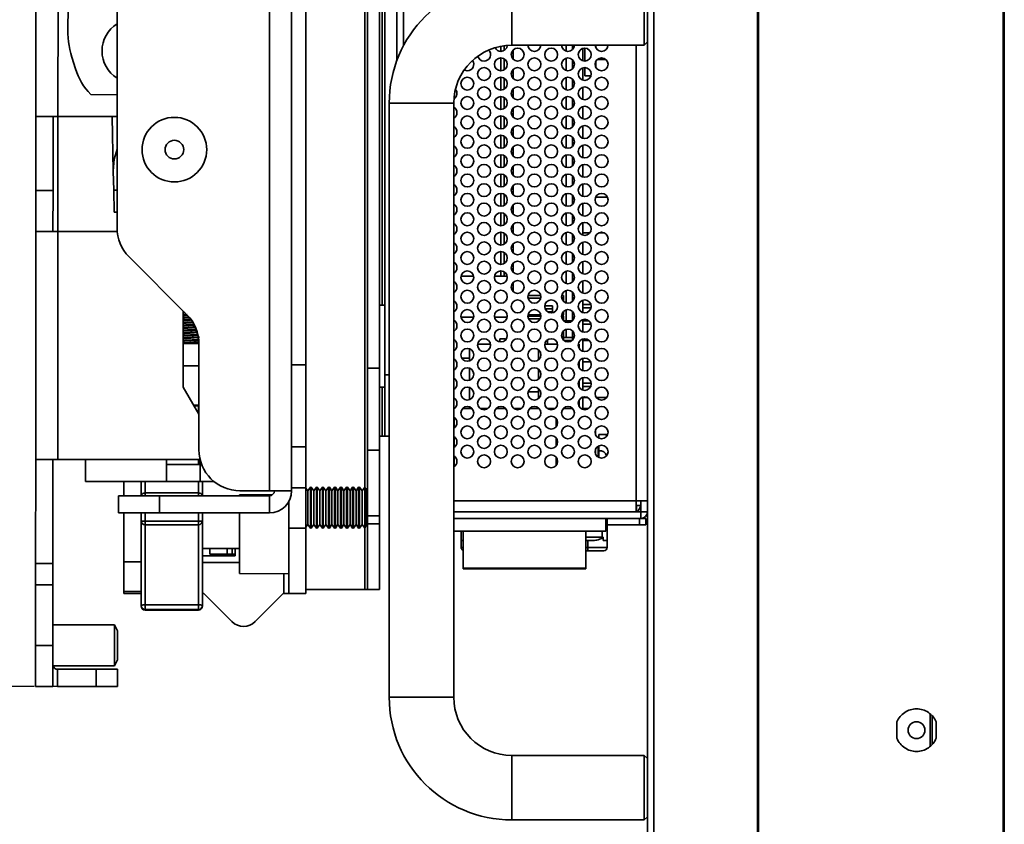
# Model space of a CAD drawing. Header units: millimetres. Extents: x 2 to 1120, y -2 to 861.
# Tile 104 of 226: x 686 to 737, y 258 to 299. Entities that reach past the tile are written whole.
import ezdxf

# ---------------------------------------------------------------- set-up
doc = ezdxf.new("R2010")
doc.units = ezdxf.units.MM
doc.header["$PDSIZE"] = -1
doc.styles.add('SLDTEXTSTYLE0', font='meiryo.ttc', dxfattribs={"width": 0.605})
doc.dimstyles.new('SLDDIMSTYLE1', dxfattribs={"dimtxt": 5.650301, "dimasz": 4.572, "dimexe": 0, "dimexo": 0.0625, "dimgap": 1.412575, "dimtad": 0, "dimtih": 1, "dimtoh": 1, "dimdec": 1, "dimlfac": 3, "dimrnd": 1e-09, "dimzin": 12, "dimdsep": 46, "dimtxsty": 'SLDTEXTSTYLE0', "dimsah": 1, "dimcen": 0.09, "dimadec": 0, "dimazin": 3, "dimtfac": 1, "dimtofl": 0, "dimtmove": 0, "dimatfit": 3, "dimfxl": 1, "dimfrac": 2, "dimtolj": 1, "dimtzin": 12, "dimarcsym": 0})

# ---------------------------------------------------------------- blocks, each defined once
blk = doc.blocks.new('*D38')
at = {"color": 0, "linetype": 'Continuous', "lineweight": -2}
for p, q in [((686.618, 438.555), (667.028, 438.555)), ((667.028, 433.983), (667.028, 361.684)), ((667.028, 269.56), (667.028, 341.859)), ((686.503, 264.988), (667.028, 264.988))]:
    blk.add_line(p, q, dxfattribs=at)
at = {"color": 0}
for points in [[(667.79, 433.983), (666.266, 433.983), (667.028, 438.555)], [(666.266, 269.56), (667.79, 269.56), (667.028, 264.988)]]:
    blk.add_solid(points, dxfattribs=at)
at = {"layer": 'Defpoints', "color": 0}
for p in [(686.68, 438.555), (667.028, 264.988), (686.565, 264.988)]:
    blk.add_point(p, dxfattribs=at)
at = {"color": 0, "lineweight": 18, "insert": (667.028, 360.271), "char_height": 5.6503, "attachment_point": 2, "style": 'SLDTEXTSTYLE0'}
blk.add_mtext('\\A1;520.7\\P(20.50)', dxfattribs=at)

msp = doc.modelspace()

# ---------------------------------------------------------------- linework, layer by layer
at = {"color": 7, "linetype": 'Continuous', "lineweight": 35}
for p, q in [((736.5463, 236.878), (736.5463, 463.8514)), ((736.5963, 463.8514), (736.5963, 236.878)), ((718.163, 463.3614), (718.163, 237.388)), ((718.4963, 237.6237), (718.4963, 463.1257)), ((736.5297, 241.8814), (736.5297, 458.848)), ((723.8497, 243.455), (723.8497, 457.2949)), ((723.8963, 243.455), (723.8963, 457.2949)), ((703.7017, 407.216), (703.7017, 281.4186)), ((704.3341, 407.131), (704.3341, 281.4186)), ((704.5972, 407.0004), (704.5972, 281.0798)), ((705.2297, 297.3098), (705.2297, 403.4396)), ((690.773, 288.6665), (690.773, 383.6524)), ((686.6327, 366.9034), (686.5847, 294.4096)), ((687.7244, 294.4088), (687.7723, 366.8835)), ((698.647, 343.5004), (698.647, 275.0897)), ((699.7866, 343.5004), (699.7866, 275.0897)), ((700.5267, 310.8546), (700.5267, 281.5879)), ((688.4621, 307.3508), (688.2306, 299.0874)), ((711.163, 298.0947), (711.163, 301.428)), ((717.9963, 301.428), (717.9963, 298.0947)), ((710.7592, 298.0674), (710.7592, 297.8162)), ((711.163, 298.0947), (717.9963, 298.0947)), ((713.963, 297.7891), (713.963, 298.0947)), ((714.2963, 298.0947), (714.2963, 297.869)), ((715.4963, 297.9618), (715.4963, 298.0947)), ((717.9963, 298.0947), (718.163, 298.2614)), ((688.6282, 296.873), (688.4465, 297.4732)), ((711.2297, 297.369), (711.2297, 297.8451)), ((714.8297, 297.2891), (714.8297, 297.9251)), ((714.9297, 297.2737), (714.9297, 297.9404)), ((710.7592, 297.3979), (710.7592, 296.8162)), ((713.963, 296.7891), (713.963, 297.4251)), ((714.2963, 297.3451), (714.2963, 296.869)), ((715.4963, 296.9618), (715.4963, 297.2524)), ((715.5751, 297.3564), (716.0176, 297.3564)), ((711.2297, 296.369), (711.2297, 296.8451)), ((714.8297, 296.2891), (714.8297, 296.9251)), ((714.9297, 296.5114), (714.9297, 296.9404)), ((714.9297, 296.5114), (715.249, 296.5114)), ((710.7592, 296.3979), (710.7592, 295.8162)), ((713.963, 295.7891), (713.963, 296.4251)), ((714.2963, 296.3451), (714.2963, 295.869)), ((689.4179, 295.5519), (690.773, 295.5245)), ((711.2297, 295.369), (711.2297, 295.8451)), ((714.8297, 295.2891), (714.8297, 295.9251)), ((704.8297, 295.0947), (704.8297, 264.428)), ((704.8297, 295.0947), (708.163, 295.0947)), ((708.163, 264.428), (708.163, 295.0947)), ((710.7592, 295.3979), (710.7592, 294.8162)), ((713.963, 294.7891), (713.963, 295.4251)), ((714.2963, 295.3451), (714.2963, 294.869)), ((714.8297, 294.2891), (714.8297, 294.9251)), ((711.2297, 294.369), (711.2297, 294.8451)), ((713.963, 293.7891), (713.963, 294.4251)), ((686.5822, 290.5996), (686.5847, 294.4096)), ((686.5847, 294.4096), (687.7244, 294.4088)), ((687.4704, 294.409), (687.4678, 290.599)), ((690.773, 294.4068), (687.7244, 294.4088)), ((690.5278, 294.407), (690.5824, 291.5809)), ((710.7592, 294.3979), (710.7592, 293.8162)), ((714.2963, 294.3451), (714.2963, 293.869)), ((714.8297, 293.2891), (714.8297, 293.9251)), ((711.2297, 293.369), (711.2297, 293.8451)), ((713.963, 292.7891), (713.963, 293.4251)), ((710.7592, 293.3979), (710.7592, 292.8162)), ((714.2963, 293.3451), (714.2963, 292.869)), ((714.8297, 292.2891), (714.8297, 292.9251)), ((710.7592, 292.3979), (710.7592, 291.8162)), ((711.2297, 292.369), (711.2297, 292.8451)), ((713.963, 291.7891), (713.963, 292.4251)), ((714.2963, 292.3451), (714.2963, 291.869)), ((714.8297, 291.2891), (714.8297, 291.9251)), ((690.5824, 291.5809), (690.6013, 290.6041)), ((710.7592, 291.3979), (710.7592, 290.8162)), ((711.2297, 291.369), (711.2297, 291.8451)), ((713.963, 290.7891), (713.963, 291.4251)), ((714.2963, 291.3451), (714.2963, 290.869)), ((714.8297, 290.2891), (714.8297, 290.9251)), ((686.5822, 290.5996), (686.5808, 288.4829)), ((687.4678, 290.599), (686.5822, 290.5996)), ((687.4664, 288.4823), (687.4678, 290.599)), ((690.6233, 289.4647), (690.6013, 290.6041)), ((710.7592, 290.3979), (710.7592, 289.8162)), ((711.2297, 290.369), (711.2297, 290.8451)), ((713.963, 289.7891), (713.963, 290.4251)), ((711.2297, 289.369), (711.2297, 289.8451)), ((714.2963, 290.3451), (714.2963, 289.869)), ((714.8297, 289.2891), (714.8297, 289.9251)), ((716.0999, 290.2447), (715.4928, 290.2447)), ((690.773, 289.4676), (690.6233, 289.4647)), ((710.7592, 289.3979), (710.7592, 288.8162)), ((713.963, 288.7891), (713.963, 289.4251)), ((714.2963, 289.3451), (714.2963, 288.869)), ((711.2297, 288.369), (711.2297, 288.8451)), ((714.8297, 288.2891), (714.8297, 288.9251)), ((686.573, 276.7109), (686.5808, 288.4829)), ((687.7204, 288.4822), (686.5808, 288.4829)), ((687.7126, 276.7101), (687.7204, 288.4822)), ((690.7812, 288.4801), (687.7204, 288.4822)), ((710.7592, 288.3979), (710.7592, 287.8162)), ((713.963, 287.7891), (713.963, 288.4251)), ((714.2963, 288.3451), (714.2963, 287.869)), ((714.8297, 288.4114), (715.1995, 288.4114)), ((715.6603, 288.4114), (715.9324, 288.4114)), ((711.2297, 287.369), (711.2297, 287.8451)), ((714.8297, 287.2891), (714.8297, 287.9251)), ((710.7592, 287.3979), (710.7592, 286.8162)), ((713.963, 286.7891), (713.963, 287.4251)), ((714.2963, 287.3451), (714.2963, 286.869)), ((691.393, 287.1698), (694.3864, 284.1764)), ((711.2297, 286.369), (711.2297, 286.8451)), ((714.8297, 286.2891), (714.8297, 286.9251)), ((710.7592, 286.3979), (710.7592, 286.168)), ((713.963, 285.7891), (713.963, 286.4251)), ((714.2963, 286.3451), (714.2963, 285.869)), ((709.1907, 286.168), (708.5353, 286.168)), ((710.9241, 286.168), (710.2686, 286.168)), ((711.2297, 285.369), (711.2297, 285.8451)), ((714.8297, 285.2891), (714.8297, 285.9251)), ((713.963, 284.7891), (713.963, 285.4251)), ((714.2963, 285.3451), (714.2963, 284.869)), ((712.0014, 285.1647), (712.658, 285.1647)), ((713.7347, 285.1647), (713.8263, 285.1647)), ((713.8263, 285.0314), (713.8263, 285.1647)), ((713.8263, 285.0314), (713.8263, 284.8723)), ((714.8297, 284.2891), (714.8297, 284.9251)), ((694.1955, 280.4453), (694.1981, 284.3647)), ((694.256, 284.3067), (694.1981, 284.3026)), ((704.4702, 284.6782), (704.3341, 284.6782)), ((704.4702, 284.6782), (704.5972, 284.6782)), ((712.8642, 284.6347), (713.2663, 284.6347)), ((712.8908, 284.4738), (713.2663, 284.4738)), ((713.2663, 284.3347), (713.0042, 284.3347)), ((713.2663, 284.4738), (713.2663, 284.6347)), ((713.2663, 284.4738), (713.2663, 284.3347)), ((713.8263, 284.3418), (713.8263, 284.1647)), ((713.963, 283.8547), (713.963, 284.4251)), ((714.2963, 284.3451), (714.2963, 283.869)), ((715.2494, 284.7014), (714.8297, 284.7014)), ((714.8297, 284.5347), (715.2551, 284.5347)), ((708.5344, 284.0514), (709.1917, 284.0514)), ((710.2677, 284.0514), (710.925, 284.0514)), ((712.6629, 284.098), (711.9965, 284.098)), ((712.658, 284.1647), (712.0014, 284.1647)), ((712.0283, 283.9647), (712.6311, 283.9647)), ((713.8263, 284.098), (713.7298, 284.098)), ((713.8263, 284.1647), (713.7347, 284.1647)), ((713.7616, 283.9647), (713.8263, 283.9647)), ((713.813, 284.098), (713.813, 284.1647)), ((713.8263, 283.9647), (713.8263, 284.098)), ((713.8263, 283.9647), (713.8263, 283.8723)), ((714.2808, 283.8547), (713.8452, 283.8547)), ((714.8297, 283.2891), (714.8297, 283.9251)), ((715.1528, 283.8547), (714.8297, 283.8547)), ((713.8263, 283.3418), (713.8263, 282.8723)), ((713.963, 283.008), (713.963, 283.4251)), ((714.2963, 283.3451), (714.2963, 282.869)), ((714.8297, 283.688), (715.253, 283.688)), ((710.5463, 282.7775), (710.5463, 282.928)), ((710.5463, 282.928), (710.813, 282.928)), ((710.813, 282.928), (710.813, 282.8538)), ((713.013, 282.8855), (713.013, 282.6614)), ((714.2963, 283.008), (713.8263, 283.008)), ((713.8617, 282.8414), (714.2643, 282.8414)), ((713.963, 282.7891), (713.963, 282.8414)), ((714.8297, 282.2891), (714.8297, 282.9251)), ((714.8297, 282.8414), (715.1668, 282.8414)), ((694.197, 282.6852), (695.0063, 282.6852)), ((695.0064, 282.6797), (695.0064, 277.2064)), ((708.9797, 282.4193), (708.9797, 281.7948)), ((710.0586, 282.6614), (709.4008, 282.6614)), ((712.5463, 282.3604), (712.5463, 281.8538)), ((713.5252, 282.6614), (712.8675, 282.6614)), ((714.6463, 282.6614), (714.6008, 282.6614)), ((714.6463, 282.4315), (714.6463, 282.6614)), ((708.5777, 281.9347), (708.9797, 281.9347)), ((714.6463, 281.4315), (714.6463, 281.7827)), ((714.8297, 281.2891), (714.8297, 281.9251)), ((715.2333, 281.7447), (714.8297, 281.7447)), ((700.5267, 281.5879), (700.5267, 277.3546)), ((703.7017, 281.4186), (704.3341, 281.4186)), ((703.7017, 277.1852), (703.7017, 281.4186)), ((704.3341, 281.4186), (704.3341, 277.1852)), ((708.9797, 281.4193), (708.9797, 280.7948)), ((712.5463, 281.3604), (712.5463, 280.8538)), ((704.5972, 277.9048), (704.5972, 281.0798)), ((714.6463, 280.4315), (714.6463, 280.7827)), ((714.8297, 280.2891), (714.8297, 280.9251)), ((694.1955, 280.4453), (695.0064, 279.0387)), ((704.3341, 280.4448), (704.4702, 280.4448)), ((704.4702, 280.4448), (704.4702, 277.9048)), ((704.5972, 280.4448), (704.4702, 280.4448)), ((708.9797, 280.4193), (708.9797, 279.7948)), ((712.5463, 280.1947), (712.0081, 280.1947)), ((712.5463, 280.3604), (712.5463, 279.8538)), ((715.2616, 280.638), (714.8297, 280.638)), ((714.8297, 280.4714), (715.2341, 280.4714)), ((714.6463, 279.4315), (714.6463, 279.7827)), ((714.8297, 279.328), (714.8297, 279.9251)), ((714.8297, 279.9114), (715.0657, 279.9114)), ((715.5265, 279.9114), (716.0662, 279.9114)), ((694.9776, 279.5136), (694.7326, 279.5136)), ((695.0064, 279.5116), (694.9776, 279.5136)), ((694.9776, 279.224), (694.9776, 279.4663)), ((694.9776, 279.4663), (695.0064, 279.4644)), ((708.6134, 279.328), (709.1126, 279.328)), ((708.9797, 279.4193), (708.9797, 279.328)), ((709.5473, 279.328), (709.912, 279.328)), ((710.3468, 279.328), (710.8459, 279.328)), ((711.2807, 279.328), (711.6454, 279.328)), ((712.0801, 279.328), (712.5793, 279.328)), ((712.5463, 279.3604), (712.5463, 279.328)), ((713.014, 279.328), (713.3787, 279.328)), ((713.8134, 279.328), (714.3126, 279.328)), ((714.7473, 279.328), (715.112, 279.328)), ((708.1797, 278.8855), (708.1797, 278.3287)), ((713.4463, 278.8276), (713.4463, 278.3866)), ((715.4797, 278.2112), (715.4797, 278.003)), ((704.4702, 277.9048), (704.3341, 277.9048)), ((704.4702, 277.9048), (704.5972, 277.9048)), ((704.8297, 277.9048), (704.5972, 277.9048)), ((708.1797, 277.8855), (708.1797, 277.3287)), ((713.4463, 277.8276), (713.4463, 277.3866)), ((716.1102, 277.9947), (715.663, 277.9947)), ((715.663, 277.9947), (715.663, 277.8016)), ((699.7866, 277.3546), (700.5267, 277.3546)), ((700.5267, 277.3546), (700.5267, 275.2379)), ((703.7017, 273.7986), (703.7017, 277.1852)), ((703.7017, 277.1852), (704.3341, 277.1852)), ((704.3341, 277.1852), (704.3341, 273.7986)), ((715.4797, 277.2112), (715.4797, 277.003)), ((715.6256, 276.8707), (715.6256, 277.3934)), ((715.663, 277.4126), (715.663, 276.8016)), ((686.5695, 271.3379), (686.573, 276.7109)), ((686.573, 276.7109), (687.7126, 276.7101)), ((687.4551, 271.3373), (687.4586, 276.7103)), ((687.7126, 276.7101), (689.152, 276.7092)), ((689.152, 276.7092), (689.1512, 275.5696)), ((689.152, 276.7092), (693.3252, 276.7064)), ((693.3244, 275.5668), (693.3252, 276.7064)), ((693.3252, 276.7064), (695.0609, 276.7053)), ((695.0609, 276.7053), (695.0601, 275.5656)), ((708.1797, 276.8855), (708.1797, 276.3287)), ((713.4463, 276.8276), (713.4463, 276.3866)), ((715.5613, 276.8707), (715.6256, 276.8707)), ((695.0607, 276.4513), (693.325, 276.4524)), ((693.3244, 275.5668), (689.1512, 275.5696)), ((691.1287, 274.8324), (691.1287, 275.5682)), ((692.0143, 275.1417), (692.0143, 275.5677)), ((692.0143, 274.8324), (692.0143, 275.1417)), ((695.0601, 275.5656), (693.3244, 275.5668)), ((695.7864, 275.5652), (695.0601, 275.5656)), ((695.1893, 275.5656), (695.1893, 274.8324)), ((700.5267, 275.2379), (700.5267, 273.1636)), ((700.6262, 275.0897), (700.5267, 275.2319)), ((700.7596, 275.2802), (700.6262, 275.0897)), ((700.8044, 275.2802), (700.7596, 275.2802)), ((700.7596, 274.2219), (700.7596, 275.2802)), ((700.9378, 275.0897), (700.8044, 275.2802)), ((700.8044, 274.2219), (700.8044, 275.2802)), ((701.0712, 275.2802), (700.9378, 275.0897)), ((701.116, 275.2802), (701.0712, 275.2802)), ((701.0712, 274.2219), (701.0712, 275.2802)), ((701.2493, 275.0897), (701.116, 275.2802)), ((701.116, 274.2219), (701.116, 275.2802)), ((701.3827, 275.2802), (701.2493, 275.0897)), ((701.4275, 275.2802), (701.3827, 275.2802)), ((701.3827, 274.2219), (701.3827, 275.2802)), ((701.5609, 275.0897), (701.4275, 275.2802)), ((701.4275, 274.2219), (701.4275, 275.2802)), ((701.6943, 275.2802), (701.5609, 275.0897)), ((701.7391, 275.2802), (701.6943, 275.2802)), ((701.6943, 274.2219), (701.6943, 275.2802)), ((701.8725, 275.0897), (701.7391, 275.2802)), ((701.7391, 274.2219), (701.7391, 275.2802)), ((702.0059, 275.2802), (701.8725, 275.0897)), ((702.0507, 275.2802), (702.0059, 275.2802)), ((702.0059, 274.2219), (702.0059, 275.2802)), ((702.1841, 275.0897), (702.0507, 275.2802)), ((702.0507, 274.2219), (702.0507, 275.2802)), ((702.3175, 275.2802), (702.1841, 275.0897)), ((702.3623, 275.2802), (702.3175, 275.2802)), ((702.3175, 274.2219), (702.3175, 275.2802)), ((702.4956, 275.0897), (702.3623, 275.2802)), ((702.3623, 274.2219), (702.3623, 275.2802)), ((702.629, 275.2802), (702.4956, 275.0897)), ((702.6738, 275.2802), (702.629, 275.2802)), ((702.629, 274.2219), (702.629, 275.2802)), ((702.8072, 275.0897), (702.6738, 275.2802)), ((702.6738, 274.2219), (702.6738, 275.2802)), ((702.9406, 275.2802), (702.8072, 275.0897)), ((702.9854, 275.2802), (702.9406, 275.2802)), ((702.9406, 274.2219), (702.9406, 275.2802)), ((703.1188, 275.0897), (702.9854, 275.2802)), ((702.9854, 274.2219), (702.9854, 275.2802)), ((703.2522, 275.2802), (703.1188, 275.0897)), ((703.297, 275.2802), (703.2522, 275.2802)), ((703.2522, 274.2219), (703.2522, 275.2802)), ((703.4304, 275.0897), (703.297, 275.2802)), ((703.297, 274.2219), (703.297, 275.2802)), ((703.5638, 275.2802), (703.4304, 275.0897)), ((703.5721, 275.2802), (703.5638, 275.2802)), ((703.5638, 274.2219), (703.5638, 275.2802)), ((703.6251, 275.1744), (703.5721, 275.2802)), ((703.5721, 273.1636), (703.5721, 275.2802)), ((703.6251, 275.1744), (703.6251, 274.2219)), ((703.7017, 275.2218), (703.678, 275.1744)), ((703.678, 275.1744), (703.678, 273.2694)), ((690.8577, 274.8324), (690.8577, 273.9467)), ((692.9744, 274.8324), (690.8577, 274.8324)), ((694.9776, 274.9832), (692.226, 274.9832)), ((692.9744, 274.8324), (692.9744, 273.9467)), ((692.9744, 274.8324), (698.647, 274.8324)), ((697.1011, 274.8771), (698.805, 274.8919)), ((698.647, 275.0897), (697.123, 275.0897)), ((698.647, 275.0897), (699.7866, 275.0897)), ((698.647, 274.8324), (698.647, 273.9467)), ((698.901, 275.0864), (698.901, 275.0897)), ((698.901, 275.0864), (699.7866, 275.0864)), ((699.7866, 275.0897), (699.7866, 275.0864)), ((700.6262, 274.2219), (700.6262, 275.0897)), ((700.9378, 274.2219), (700.9378, 275.0897)), ((701.2493, 274.2219), (701.2493, 275.0897)), ((701.5609, 274.2219), (701.5609, 275.0897)), ((701.8725, 274.2219), (701.8725, 275.0897)), ((702.1841, 274.2219), (702.1841, 275.0897)), ((702.4956, 274.2219), (702.4956, 275.0897)), ((702.8072, 274.2219), (702.8072, 275.0897)), ((703.1188, 274.2219), (703.1188, 275.0897)), ((703.4304, 274.2219), (703.4304, 275.0897)), ((699.6411, 273.1636), (699.6411, 274.529)), ((700.6262, 273.3541), (700.6262, 274.2219)), ((700.7596, 273.1636), (700.7596, 274.2219)), ((700.8044, 273.1636), (700.8044, 274.2219)), ((700.9378, 273.3541), (700.9378, 274.2219)), ((701.0712, 273.1636), (701.0712, 274.2219)), ((701.116, 273.1636), (701.116, 274.2219)), ((701.2493, 273.3541), (701.2493, 274.2219)), ((701.3827, 273.1636), (701.3827, 274.2219)), ((701.4275, 273.1636), (701.4275, 274.2219)), ((701.5609, 273.3541), (701.5609, 274.2219)), ((701.6943, 273.1636), (701.6943, 274.2219)), ((701.7391, 273.1636), (701.7391, 274.2219)), ((701.8725, 273.3541), (701.8725, 274.2219)), ((702.0059, 273.1636), (702.0059, 274.2219)), ((702.0507, 273.1636), (702.0507, 274.2219)), ((702.1841, 273.3541), (702.1841, 274.2219)), ((702.3175, 273.1636), (702.3175, 274.2219)), ((702.3623, 273.1636), (702.3623, 274.2219)), ((702.4956, 273.3541), (702.4956, 274.2219)), ((702.629, 273.1636), (702.629, 274.2219)), ((702.6738, 273.1636), (702.6738, 274.2219)), ((702.8072, 273.3541), (702.8072, 274.2219)), ((702.9406, 273.1636), (702.9406, 274.2219)), ((702.9854, 273.1636), (702.9854, 274.2219)), ((703.1188, 273.3541), (703.1188, 274.2219)), ((703.2522, 273.1636), (703.2522, 274.2219)), ((703.297, 273.1636), (703.297, 274.2219)), ((703.4304, 273.3541), (703.4304, 274.2219)), ((703.5638, 273.1636), (703.5638, 274.2219)), ((703.6251, 274.2219), (703.6251, 273.2694)), ((717.594, 274.3271), (717.8297, 274.3271)), ((717.594, 273.9937), (717.594, 274.3271)), ((718.163, 274.5628), (717.8297, 274.5628)), ((717.8297, 274.5628), (717.8297, 273.9947)), ((690.8577, 273.9467), (692.9744, 273.9467)), ((691.1287, 271.4198), (691.1287, 273.9467)), ((692.0143, 273.5447), (692.0143, 273.9467)), ((698.647, 273.9467), (692.9744, 273.9467)), ((695.1893, 273.9467), (695.1893, 273.5447)), ((697.1011, 273.9467), (697.1011, 270.8151)), ((704.3341, 273.7986), (703.7017, 273.7986)), ((703.7017, 273.7986), (703.7017, 273.3752)), ((704.3341, 273.7986), (704.3341, 273.3752)), ((708.163, 273.9937), (717.594, 273.9937)), ((708.163, 273.6614), (717.8297, 273.6614)), ((716.013, 272.9947), (716.013, 273.6614)), ((716.0797, 272.528), (716.0797, 273.6614)), ((717.594, 273.9947), (717.8297, 273.9947)), ((717.7553, 273.6614), (717.7553, 273.328)), ((717.8297, 273.6614), (717.8297, 273.9947)), ((718.163, 273.9947), (717.8297, 273.9947)), ((718.0886, 273.6614), (717.8297, 273.6614)), ((718.0886, 273.328), (718.0886, 273.6614)), ((692.0143, 273.2311), (692.0143, 273.5447)), ((692.0143, 271.4198), (692.0143, 273.2311)), ((692.226, 273.5164), (694.9776, 273.5164)), ((692.226, 273.333), (694.9776, 273.333)), ((695.1893, 273.5447), (695.1893, 269.1717)), ((699.6411, 273.1636), (700.5267, 273.1636)), ((699.6411, 269.7769), (699.6411, 273.1636)), ((700.5267, 273.2119), (700.6262, 273.3541)), ((700.5267, 273.1636), (700.5267, 269.7769)), ((700.6262, 273.3541), (700.7596, 273.1636)), ((700.7596, 273.1636), (700.8044, 273.1636)), ((700.8044, 273.1636), (700.9378, 273.3541)), ((700.9378, 273.3541), (701.0712, 273.1636)), ((701.0712, 273.1636), (701.116, 273.1636)), ((701.116, 273.1636), (701.2493, 273.3541)), ((701.2493, 273.3541), (701.3827, 273.1636)), ((701.3827, 273.1636), (701.4275, 273.1636)), ((701.4275, 273.1636), (701.5609, 273.3541)), ((701.5609, 273.3541), (701.6943, 273.1636)), ((701.6943, 273.1636), (701.7391, 273.1636)), ((701.7391, 273.1636), (701.8725, 273.3541)), ((701.8725, 273.3541), (702.0059, 273.1636)), ((702.0059, 273.1636), (702.0507, 273.1636)), ((702.0507, 273.1636), (702.1841, 273.3541)), ((702.1841, 273.3541), (702.3175, 273.1636)), ((702.3175, 273.1636), (702.3623, 273.1636)), ((702.3623, 273.1636), (702.4956, 273.3541)), ((702.4956, 273.3541), (702.629, 273.1636)), ((702.629, 273.1636), (702.6738, 273.1636)), ((702.6738, 273.1636), (702.8072, 273.3541)), ((702.8072, 273.3541), (702.9406, 273.1636)), ((702.9406, 273.1636), (702.9854, 273.1636)), ((702.9854, 273.1636), (703.1188, 273.3541)), ((703.1188, 273.3541), (703.2522, 273.1636)), ((703.2522, 273.1636), (703.297, 273.1636)), ((703.297, 273.1636), (703.4304, 273.3541)), ((703.4304, 273.3541), (703.5638, 273.1636)), ((703.5638, 273.1636), (703.5721, 273.1636)), ((703.5721, 273.1636), (703.6251, 273.2694)), ((703.678, 273.2694), (703.7017, 273.222)), ((703.7017, 269.9886), (703.7017, 273.3752)), ((703.7017, 273.3752), (704.3341, 273.3752)), ((704.3341, 273.3752), (704.3341, 269.9886)), ((717.7553, 273.328), (716.0797, 273.328)), ((718.0886, 273.328), (717.7553, 273.328)), ((708.163, 272.9947), (716.013, 272.9947)), ((708.5463, 272.9947), (708.5463, 272.528)), ((708.6463, 272.9947), (708.6463, 271.0963)), ((714.9797, 272.9947), (714.9797, 271.0963)), ((715.8212, 272.6947), (715.8758, 272.6947)), ((715.8758, 272.528), (715.8758, 272.6947)), ((695.1893, 272.1052), (697.1011, 272.1052)), ((695.5737, 271.8089), (695.5737, 272.1052)), ((696.4593, 272.1052), (696.4593, 271.8089)), ((696.8826, 272.1052), (696.8826, 271.7242)), ((708.5463, 272.528), (708.5463, 272.1614)), ((708.6463, 272.528), (708.5463, 272.528)), ((714.9797, 272.528), (715.4302, 272.528)), ((715.0797, 272.528), (715.0797, 272.1614)), ((715.0797, 272.1614), (715.0797, 271.9947)), ((715.0797, 272.1614), (716.0797, 272.1614)), ((716.0797, 272.528), (715.8758, 272.528)), ((716.0797, 272.1614), (716.0797, 272.528)), ((696.8826, 271.7242), (695.1893, 271.7242)), ((696.4593, 271.8089), (695.5737, 271.8089)), ((696.7133, 271.8089), (696.4593, 271.8089)), ((696.7133, 271.8089), (696.8826, 271.8089)), ((715.0797, 271.9947), (714.9797, 271.9947)), ((686.5695, 271.3379), (686.5687, 270.2373)), ((687.4551, 271.3373), (686.5695, 271.3379)), ((687.4544, 270.2367), (687.4551, 271.3373)), ((692.0143, 271.4198), (691.1287, 271.4198)), ((691.1287, 269.8921), (691.1287, 271.4198)), ((692.0143, 271.4045), (692.0143, 271.4198)), ((692.0143, 269.1717), (692.0143, 271.3856)), ((697.1011, 271.3856), (695.1893, 271.3856)), ((708.6463, 271.0963), (714.9797, 271.0963)), ((708.6463, 271.0963), (708.6463, 271.0555)), ((708.6463, 271.0555), (714.9797, 271.0555)), ((714.9797, 271.0963), (714.9797, 271.0555)), ((697.1011, 270.8151), (699.6411, 270.7929)), ((686.5667, 267.1046), (686.5687, 270.2373)), ((687.4544, 270.2367), (686.5687, 270.2373)), ((687.4523, 267.104), (687.4544, 270.2367)), ((691.1287, 269.8921), (692.0143, 269.8921)), ((691.1287, 269.7769), (691.1287, 269.8921)), ((692.0143, 269.7769), (691.1287, 269.7769)), ((695.2653, 269.7769), (695.1893, 269.7769)), ((696.7107, 268.3316), (695.2653, 269.7769)), ((699.3534, 269.7769), (697.908, 268.3316)), ((699.3871, 269.7769), (699.3534, 269.7769)), ((699.3871, 269.7769), (699.6411, 269.7769)), ((700.5267, 269.7769), (699.6411, 269.7769)), ((703.5747, 269.9886), (700.5267, 269.9886)), ((703.5747, 269.9886), (703.7017, 269.9886)), ((704.3341, 269.9886), (703.7017, 269.9886)), ((692.0143, 269.1419), (692.0143, 269.1717)), ((692.226, 269.1989), (694.9776, 269.1989)), ((692.226, 269.1989), (692.226, 268.9613)), ((694.9776, 268.9613), (694.9776, 269.1989)), ((695.1893, 269.1717), (695.1893, 269.1419)), ((694.9776, 268.9613), (692.226, 268.9613)), ((692.226, 268.9302), (694.9776, 268.9302)), ((690.65, 268.1602), (687.453, 268.1623)), ((690.6493, 267.1019), (690.65, 268.1602)), ((690.8005, 267.8511), (690.65, 268.1602)), ((690.8, 267.1018), (690.8005, 267.8511)), ((686.5653, 264.9879), (686.5667, 267.1046)), ((687.4523, 267.104), (686.5667, 267.1046)), ((687.4509, 264.9873), (687.4523, 267.104)), ((690.6486, 266.0436), (690.6493, 267.1019)), ((690.7995, 266.3525), (690.8, 267.1018)), ((687.4516, 266.0457), (690.6486, 266.0436)), ((690.6486, 266.0436), (690.7995, 266.3525)), ((687.7055, 265.8728), (687.7049, 264.9872)), ((689.6985, 265.8715), (687.7055, 265.8728)), ((689.6985, 265.8715), (689.6979, 264.9859)), ((690.7992, 265.8707), (689.6985, 265.8715)), ((690.7992, 265.8707), (690.7986, 264.9851)), ((687.4509, 264.9873), (686.5653, 264.9879)), ((689.6979, 264.9859), (687.7049, 264.9872)), ((689.6979, 264.9859), (690.7986, 264.9851)), ((708.163, 264.428), (704.8297, 264.428)), ((732.763, 261.8973), (732.763, 263.5655)), ((732.863, 261.988), (732.863, 263.4747)), ((731.0463, 262.3114), (731.0463, 263.1514)), ((733.0797, 263.1514), (733.0797, 262.3114)), ((717.9963, 261.428), (711.163, 261.428)), ((711.163, 258.0947), (711.163, 261.428)), ((718.163, 261.2614), (717.9963, 261.428)), ((717.9963, 261.428), (717.9963, 258.0947)), ((711.163, 258.0947), (717.9963, 258.0947)), ((717.9963, 258.0947), (718.163, 258.2614))]:
    msp.add_line(p, q, dxfattribs=at)
at = {"color": 8, "linetype": 'Continuous', "lineweight": 35}
for p, q in [((703.5747, 407.072), (703.5747, 275.2752)), ((704.4702, 407.1743), (704.4702, 284.6782)), ((705.563, 298.0529), (705.563, 402.6965)), ((710.5925, 297.7738), (710.5925, 298.04)), ((717.5841, 274.5726), (717.5841, 298.0947)), ((710.5925, 296.7738), (710.5925, 297.4404)), ((710.5925, 295.7738), (710.5925, 296.4404)), ((710.5925, 294.7738), (710.5925, 295.4404)), ((710.5925, 293.7738), (710.5925, 294.4404)), ((687.7244, 294.4088), (687.7204, 288.4822)), ((710.5925, 292.7738), (710.5925, 293.4404)), ((710.5925, 291.7738), (710.5925, 292.4404)), ((710.5925, 290.7738), (710.5925, 291.4404)), ((690.6013, 290.6041), (690.773, 290.6074)), ((710.5925, 289.7738), (710.5925, 290.4404)), ((710.5925, 288.7738), (710.5925, 289.4404)), ((710.5925, 287.7738), (710.5925, 288.4404)), ((710.5925, 286.7738), (710.5925, 287.4404)), ((710.5925, 286.168), (710.5925, 286.4404)), ((712.6543, 285.0314), (712.0051, 285.0314)), ((713.8263, 285.0314), (713.7384, 285.0314)), ((694.1962, 281.5456), (695.0064, 281.5456)), ((699.7866, 281.5879), (700.5267, 281.5879)), ((704.5972, 281.0798), (704.8297, 281.0798)), ((694.7599, 279.4663), (694.9776, 279.4663)), ((694.9776, 279.224), (694.8995, 279.224)), ((694.9776, 279.4663), (694.9776, 279.5136)), ((695.0064, 279.2243), (694.9776, 279.224)), ((694.9776, 279.0886), (694.9776, 279.224)), ((694.9776, 276.4513), (694.9776, 276.7053)), ((695.0609, 276.7053), (695.0665, 276.7053)), ((692.226, 275.5675), (692.226, 274.9832)), ((694.9776, 274.9832), (694.9776, 275.5657)), ((700.5267, 275.2379), (699.7866, 275.2379)), ((692.226, 274.9832), (692.226, 274.8324)), ((694.9776, 274.8324), (694.9776, 274.9832)), ((708.163, 274.5726), (717.5841, 274.5726)), ((692.226, 273.9467), (692.226, 273.5164)), ((694.9776, 273.5164), (694.9776, 273.9467)), ((692.226, 273.5164), (692.226, 273.333)), ((692.226, 273.333), (692.226, 269.1989)), ((694.9776, 273.333), (694.9776, 273.5164)), ((694.9776, 269.1989), (694.9776, 273.333)), ((703.5747, 273.1687), (703.5747, 269.9886)), ((714.9797, 272.6947), (715.8212, 272.6947)), ((715.8212, 272.6947), (715.8212, 272.9947)), ((696.7133, 271.8089), (696.7133, 272.1052)), ((708.5463, 272.1614), (708.6463, 272.1614)), ((714.9797, 272.1614), (715.0797, 272.1614)), ((699.3871, 270.7951), (699.3871, 269.7769)), ((692.226, 268.9613), (692.226, 268.9302)), ((694.9776, 268.9302), (694.9776, 268.9613))]:
    msp.add_line(p, q, dxfattribs=at)
at = {"color": 7, "linetype": 'Continuous', "lineweight": 35, "flags": 128}
for points in [[(708.7045, 296.8139), (708.7355, 296.7991), (708.863, 296.7737)], [(690.5824, 291.5809), (690.6314, 292.2014), (690.773, 292.7275)], [(716.0178, 277.9947), (716.0376, 277.9546), (716.0555, 277.8974)], [(715.5871, 276.8476), (715.5777, 276.868), (715.5762, 276.8707)], [(687.7049, 264.9872), (687.4826, 265.0092), (687.4509, 265.016)]]:
    msp.add_lwpolyline(points, dxfattribs=at)
at = {"color": 7, "linetype": 'Continuous', "lineweight": 35}
for centre, radius in [((711.463, 297.6071), 0.3333), ((713.1963, 297.6071), 0.3333), ((714.9297, 297.6071), 0.3333), ((710.5963, 297.1071), 0.3333), ((712.3297, 297.1071), 0.3333), ((714.063, 297.1071), 0.3333), ((715.7963, 297.1071), 0.3333), ((709.7297, 296.6071), 0.3333), ((711.463, 296.6071), 0.3333), ((713.1963, 296.6071), 0.3333), ((714.9297, 296.6071), 0.3333), ((708.863, 296.1071), 0.3333), ((710.5963, 296.1071), 0.3333), ((712.3297, 296.1071), 0.3333), ((714.063, 296.1071), 0.3333), ((715.7963, 296.1071), 0.3333), ((708.863, 295.1071), 0.3333), ((709.7297, 295.6071), 0.3333), ((710.5963, 295.1071), 0.3333), ((711.463, 295.6071), 0.3333), ((712.3297, 295.1071), 0.3333), ((713.1963, 295.6071), 0.3333), ((714.063, 295.1071), 0.3333), ((714.9297, 295.6071), 0.3333), ((715.7963, 295.1071), 0.3333), ((709.7297, 294.6071), 0.3333), ((711.463, 294.6071), 0.3333), ((713.1963, 294.6071), 0.3333), ((714.9297, 294.6071), 0.3333), ((708.863, 294.1071), 0.3333), ((710.5963, 294.1071), 0.3333), ((712.3297, 294.1071), 0.3333), ((714.063, 294.1071), 0.3333), ((715.7963, 294.1071), 0.3333), ((693.7364, 292.7004), 1.6679), ((709.7297, 293.6071), 0.3333), ((711.463, 293.6071), 0.3333), ((713.1963, 293.6071), 0.3333), ((714.9297, 293.6071), 0.3333), ((708.863, 293.1071), 0.3333), ((710.5963, 293.1071), 0.3333), ((712.3297, 293.1071), 0.3333), ((714.063, 293.1071), 0.3333), ((715.7963, 293.1071), 0.3333), ((693.7364, 292.7004), 0.4826), ((709.7297, 292.6071), 0.3333), ((711.463, 292.6071), 0.3333), ((713.1963, 292.6071), 0.3333), ((714.9297, 292.6071), 0.3333), ((708.863, 292.1071), 0.3333), ((710.5963, 292.1071), 0.3333), ((712.3297, 292.1071), 0.3333), ((714.063, 292.1071), 0.3333), ((715.7963, 292.1071), 0.3333), ((709.7297, 291.6071), 0.3333), ((711.463, 291.6071), 0.3333), ((713.1963, 291.6071), 0.3333), ((714.9297, 291.6071), 0.3333), ((708.863, 291.1071), 0.3333), ((710.5963, 291.1071), 0.3333), ((712.3297, 291.1071), 0.3333), ((714.063, 291.1071), 0.3333), ((715.7963, 291.1071), 0.3333), ((709.7297, 290.6071), 0.3333), ((711.463, 290.6071), 0.3333), ((713.1963, 290.6071), 0.3333), ((714.9297, 290.6071), 0.3333), ((708.863, 290.1071), 0.3333), ((710.5963, 290.1071), 0.3333), ((712.3297, 290.1071), 0.3333), ((714.063, 290.1071), 0.3333), ((715.7963, 290.1071), 0.3333), ((709.7297, 289.6071), 0.3333), ((711.463, 289.6071), 0.3333), ((713.1963, 289.6071), 0.3333), ((714.9297, 289.6071), 0.3333), ((708.863, 289.1071), 0.3333), ((710.5963, 289.1071), 0.3333), ((712.3297, 289.1071), 0.3333), ((714.063, 289.1071), 0.3333), ((715.7963, 289.1071), 0.3333), ((709.7297, 288.6071), 0.3333), ((711.463, 288.6071), 0.3333), ((713.1963, 288.6071), 0.3333), ((714.9297, 288.6071), 0.3333), ((708.863, 288.1071), 0.3333), ((710.5963, 288.1071), 0.3333), ((712.3297, 288.1071), 0.3333), ((714.063, 288.1071), 0.3333), ((715.7963, 288.1071), 0.3333), ((709.7297, 287.6071), 0.3333), ((711.463, 287.6071), 0.3333), ((713.1963, 287.6071), 0.3333), ((714.9297, 287.6071), 0.3333), ((708.863, 287.1071), 0.3333), ((710.5963, 287.1071), 0.3333), ((712.3297, 287.1071), 0.3333), ((714.063, 287.1071), 0.3333), ((715.7963, 287.1071), 0.3333), ((709.7297, 286.6071), 0.3333), ((711.463, 286.6071), 0.3333), ((713.1963, 286.6071), 0.3333), ((714.9297, 286.6071), 0.3333), ((708.863, 286.1071), 0.3333), ((710.5963, 286.1071), 0.3333), ((712.3297, 286.1071), 0.3333), ((714.063, 286.1071), 0.3333), ((715.7963, 286.1071), 0.3333), ((709.7297, 285.6071), 0.3333), ((711.463, 285.6071), 0.3333), ((713.1963, 285.6071), 0.3333), ((714.9297, 285.6071), 0.3333), ((708.863, 285.1071), 0.3333), ((710.5963, 285.1071), 0.3333), ((712.3297, 285.1071), 0.3333), ((714.063, 285.1071), 0.3333), ((715.7963, 285.1071), 0.3333), ((709.7297, 284.6071), 0.3333), ((711.463, 284.6071), 0.3333), ((713.1963, 284.6071), 0.3333), ((714.9297, 284.6071), 0.3333), ((708.863, 284.1071), 0.3333), ((710.5963, 284.1071), 0.3333), ((712.3297, 284.1071), 0.3333), ((714.063, 284.1071), 0.3333), ((715.7963, 284.1071), 0.3333), ((709.7297, 283.6071), 0.3333), ((711.463, 283.6071), 0.3333), ((713.1963, 283.6071), 0.3333), ((714.9297, 283.6071), 0.3333), ((708.863, 283.1071), 0.3333), ((710.5963, 283.1071), 0.3333), ((712.3297, 283.1071), 0.3333), ((714.063, 283.1071), 0.3333), ((715.7963, 283.1071), 0.3333), ((709.7297, 282.6071), 0.3333), ((711.463, 282.6071), 0.3333), ((713.1963, 282.6071), 0.3333), ((714.9297, 282.6071), 0.3333), ((708.863, 282.1071), 0.3333), ((710.5963, 282.1071), 0.3333), ((712.3297, 282.1071), 0.3333), ((714.063, 282.1071), 0.3333), ((715.7963, 282.1071), 0.3333), ((709.7297, 281.6071), 0.3333), ((711.463, 281.6071), 0.3333), ((713.1963, 281.6071), 0.3333), ((714.9297, 281.6071), 0.3333), ((708.863, 281.1071), 0.3333), ((710.5963, 281.1071), 0.3333), ((712.3297, 281.1071), 0.3333), ((714.063, 281.1071), 0.3333), ((715.7963, 281.1071), 0.3333), ((709.7297, 280.6071), 0.3333), ((711.463, 280.6071), 0.3333), ((713.1963, 280.6071), 0.3333), ((714.9297, 280.6071), 0.3333), ((708.863, 280.1071), 0.3333), ((710.5963, 280.1071), 0.3333), ((712.3297, 280.1071), 0.3333), ((714.063, 280.1071), 0.3333), ((715.7963, 280.1071), 0.3333), ((709.7297, 279.6071), 0.3333), ((711.463, 279.6071), 0.3333), ((713.1963, 279.6071), 0.3333), ((714.9297, 279.6071), 0.3333), ((708.863, 279.1071), 0.3333), ((710.5963, 279.1071), 0.3333), ((712.3297, 279.1071), 0.3333), ((714.063, 279.1071), 0.3333), ((715.7963, 279.1071), 0.3333), ((709.7297, 278.6071), 0.3333), ((711.463, 278.6071), 0.3333), ((713.1963, 278.6071), 0.3333), ((714.9297, 278.6071), 0.3333), ((708.863, 278.1071), 0.3333), ((710.5963, 278.1071), 0.3333), ((712.3297, 278.1071), 0.3333), ((714.063, 278.1071), 0.3333), ((715.7963, 278.1071), 0.3333), ((709.7297, 277.6071), 0.3333), ((711.463, 277.6071), 0.3333), ((713.1963, 277.6071), 0.3333), ((714.9297, 277.6071), 0.3333), ((708.863, 277.1071), 0.3333), ((710.5963, 277.1071), 0.3333), ((712.3297, 277.1071), 0.3333), ((714.063, 277.1071), 0.3333), ((715.7963, 277.1071), 0.3333), ((709.7297, 276.6071), 0.3333), ((711.463, 276.6071), 0.3333), ((713.1963, 276.6071), 0.3333), ((714.9297, 276.6071), 0.3333), ((732.063, 262.7314), 0.4333)]:
    msp.add_circle(centre, radius, dxfattribs=at)
for centre, radius, start, end in [((711.163, 295.0947), 6.3333, 90, 180), ((693.3086, 298.9451), 5.08, 178.39514, 196.84222), ((691.667, 297.7929), 1.6679, 122.4098, 237.5902), ((711.163, 295.0947), 3, 90, 180), ((710.5963, 298.1071), 0.3333, 270, 356.29995), ((712.3297, 298.1071), 0.3333, 182.12655, 270), ((712.3297, 298.1071), 0.3333, 270, 357.87345), ((714.063, 298.1071), 0.3333, 182.12655, 270), ((714.063, 298.1071), 0.3333, 270, 357.87345), ((715.7963, 298.1071), 0.3333, 182.12655, 270), ((715.7963, 298.1071), 0.3333, 270, 357.87345), ((709.7297, 297.6071), 0.3333, 193.98539, 270), ((709.7297, 297.6071), 0.3333, 270, 45.42505), ((710.5963, 298.1071), 0.3333, 205.00724, 270), ((708.863, 297.1071), 0.3333, 270, 36.03439), ((691.667, 297.7929), 3.175, 196.84222, 224.8967), ((707.9963, 295.6071), 0.3333, 301.75185, 39.86646), ((707.9963, 294.6071), 0.3333, 300, 60), ((707.9963, 293.6071), 0.3333, 300, 60), ((707.9963, 292.6071), 0.3333, 300, 60), ((707.9963, 291.6071), 0.3333, 300, 60), ((707.9963, 290.6071), 0.3333, 300, 60), ((707.9963, 289.6071), 0.3333, 300, 60), ((707.9963, 288.6071), 0.3333, 300, 60), ((692.8897, 288.6665), 2.1167, 180, 225), ((707.9963, 287.6071), 0.3333, 300, 60), ((707.9963, 286.6071), 0.3333, 300, 60), ((707.9963, 285.6071), 0.3333, 300, 60), ((707.9963, 284.6071), 0.3333, 300, 60), ((692.8897, 282.6797), 2.1167, 0, 45), ((707.9963, 283.6071), 0.3333, 300, 60), ((707.9963, 282.6071), 0.3333, 300, 60), ((707.9963, 281.6071), 0.3333, 300, 60), ((707.9963, 280.6071), 0.3333, 300, 60), ((707.9963, 279.6071), 0.3333, 300, 60), ((707.9963, 278.6071), 0.3333, 300, 60), ((707.9963, 277.6071), 0.3333, 300, 60), ((697.123, 277.2064), 2.1167, 180, 270), ((715.7297, 276.8271), 0.3333, 12.18558, 101.53696), ((707.9963, 276.6071), 0.3333, 300, 60), ((703.6515, 275.2202), 0.0529, 240, 300), ((692.226, 274.7716), 0.2117, 90, 163.3091), ((694.9781, 274.77), 0.2115, 17.15493, 90.13665), ((698.647, 275.0864), 1.1396, 270, 0), ((698.647, 275.0864), 0.254, 270, 0), ((717.8297, 273.9947), 0.3333, 270, 0), ((692.226, 273.5447), 0.2117, 180, 270), ((692.174, 273.9345), 0.4213, 247.72636, 277.08647), ((694.9776, 273.5447), 0.2117, 270, 0), ((695.0296, 273.9345), 0.4213, 262.91353, 292.27364), ((703.6515, 273.2236), 0.0529, 60, 120), ((715.6183, 272.6945), 0.2029, 343.87945, 0.06639), ((708.713, 272.1614), 0.1667, 180, 246.42182), ((715.913, 272.1614), 0.1667, 270, 0), ((692.1739, 268.7671), 0.435, 83.1289, 111.52803), ((692.2253, 269.1724), 0.211, 180.16918, 270.16818), ((692.226, 269.1419), 0.2117, 180, 270), ((695.0297, 268.7671), 0.435, 68.47197, 96.8711), ((694.9782, 269.1724), 0.211, 269.83182, 359.83082), ((694.9776, 269.1419), 0.2117, 270, 360), ((697.3093, 268.9302), 0.8467, 225, 315), ((687.7056, 266.1268), 0.254, 198.625, 269.96208), ((711.163, 264.428), 6.3333, 180, 270), ((711.163, 264.428), 3, 180, 270)]:
    msp.add_arc(centre, radius, start, end, dxfattribs=at)
for points, knots in [([(694.2869, 284.2758), (694.2859, 284.2757), (694.2547, 284.2737), (694.2259, 284.2717), (694.198, 284.2697)], [0, 0, 0, 0, 0.0343076, 1, 1, 1, 1]), ([(694.6374, 283.804), (694.602, 283.8012), (694.4938, 283.7926), (694.3294, 283.7829), (694.2259, 283.7755), (694.1977, 283.7734)], [0, 0, 0, 0, 0.2614841, 0.7984314, 1, 1, 1, 1]), ([(694.6586, 283.7725), (694.6163, 283.7692), (694.5014, 283.7601), (694.331, 283.7498), (694.226, 283.7425), (694.1977, 283.7405)], [0, 0, 0, 0, 0.29816, 0.810524, 1, 1, 1, 1]), ([(694.5542, 283.9273), (694.452, 283.9221), (694.3286, 283.9159), (694.2169, 283.9097), (694.1978, 283.9086)], [0, 0, 0, 0, 0.8294331, 1, 1, 1, 1]), ([(694.5757, 283.8954), (694.5728, 283.8952), (694.4753, 283.8894), (694.3326, 283.883), (694.2167, 283.8766), (694.1978, 283.8756)], [0, 0, 0, 0, 0.0257389, 0.8404273, 1, 1, 1, 1]), ([(694.4035, 284.151), (694.3531, 284.1484), (694.2821, 284.1448), (694.2169, 284.1412), (694.1979, 284.1402)], [0, 0, 0, 0, 0.7089911, 1, 1, 1, 1]), ([(694.4674, 284.0562), (694.4049, 284.0522), (694.3111, 284.0461), (694.2262, 284.04), (694.1979, 284.038)], [0, 0, 0, 0, 0.6668306, 1, 1, 1, 1]), ([(694.4887, 284.0245), (694.4192, 284.02), (694.3191, 284.0135), (694.2263, 284.0071), (694.1979, 284.0051)], [0, 0, 0, 0, 0.69398799, 1, 1, 1, 1]), ([(694.3943, 284.1836), (694.3469, 284.1812), (694.2787, 284.1777), (694.2169, 284.1743), (694.198, 284.1732)], [0, 0, 0, 0, 0.6939808, 1, 1, 1, 1]), ([(694.8879, 283.2631), (694.8474, 283.2591), (694.7534, 283.2499), (694.5339, 283.2332), (694.3313, 283.2206), (694.2259, 283.2133), (694.1973, 283.2114)], [0, 0, 0, 0, 0.2442222, 0.5677436, 0.8829573, 1, 1, 1, 1]), ([(694.8568, 283.4162), (694.7635, 283.4103), (694.579, 283.3987), (694.332, 283.387), (694.2166, 283.3805), (694.1974, 283.3794)], [0, 0, 0, 0, 0.4600797, 0.9105467, 1, 1, 1, 1]), ([(694.8634, 283.3836), (694.8617, 283.3835), (694.7872, 283.378), (694.5697, 283.3654), (694.3333, 283.3539), (694.2166, 283.3474), (694.1974, 283.3464)], [0, 0, 0, 0, 0.0108834, 0.4674488, 0.9123308, 1, 1, 1, 1]), ([(694.8813, 283.2955), (694.8428, 283.2918), (694.7506, 283.2828), (694.5342, 283.2663), (694.3298, 283.2537), (694.2258, 283.2463), (694.1974, 283.2442)], [0, 0, 0, 0, 0.2343334, 0.5613224, 0.8799145, 1, 1, 1, 1]), ([(694.8064, 283.5531), (694.7908, 283.5516), (694.7197, 283.5448), (694.5326, 283.5308), (694.33, 283.5183), (694.226, 283.5109), (694.1975, 283.5088)], [0, 0, 0, 0, 0.1075966, 0.4888315, 0.8602767, 1, 1, 1, 1]), ([(694.8274, 283.522), (694.8053, 283.5199), (694.7283, 283.5125), (694.5328, 283.4978), (694.3315, 283.4852), (694.226, 283.4779), (694.1975, 283.4759)], [0, 0, 0, 0, 0.1474555, 0.5125139, 0.8681978, 1, 1, 1, 1]), ([(694.7257, 283.6729), (694.6741, 283.6697), (694.5303, 283.6607), (694.332, 283.6515), (694.2167, 283.6451), (694.1976, 283.644)], [0, 0, 0, 0, 0.3184287, 0.8873633, 1, 1, 1, 1]), ([(694.7471, 283.6411), (694.6886, 283.6375), (694.5381, 283.6281), (694.3329, 283.6184), (694.2167, 283.612), (694.1976, 283.611)], [0, 0, 0, 0, 0.3467652, 0.8927356, 1, 1, 1, 1]), ([(695.0108, 282.7902), (695.0116, 282.7892), (695.0172, 282.7826), (694.933, 282.77), (694.7659, 282.7552), (694.5353, 282.7371), (694.3296, 282.7245), (694.2256, 282.7171), (694.197, 282.715)], [0, 0, 0, 0, 0.0374535, 0.2596289, 0.4748579, 0.6989849, 0.9173565, 1, 1, 1, 1]), ([(695.0088, 282.7614), (695.0117, 282.759), (695.0215, 282.751), (694.9349, 282.7369), (694.7654, 282.7221), (694.5351, 282.704), (694.3311, 282.6914), (694.2256, 282.6841), (694.197, 282.6822)], [0, 0, 0, 0, 0.0881647, 0.2989044, 0.5030553, 0.7156461, 0.9227777, 1, 1, 1, 1]), ([(694.9627, 282.8948), (694.9296, 282.8923), (694.8272, 282.8845), (694.5732, 282.8694), (694.3322, 282.8578), (694.2164, 282.8513), (694.1971, 282.8502)], [0, 0, 0, 0, 0.180215, 0.5581566, 0.9264267, 1, 1, 1, 1]), ([(694.9693, 282.8622), (694.9342, 282.8595), (694.8299, 282.8516), (694.5731, 282.8363), (694.333, 282.8247), (694.2164, 282.8183), (694.1971, 282.8172)], [0, 0, 0, 0, 0.1895716, 0.563456, 0.9277728, 1, 1, 1, 1]), ([(694.9163, 283.1229), (694.8976, 283.1215), (694.8083, 283.1148), (694.5717, 283.1009), (694.3332, 283.0893), (694.2165, 283.0829), (694.1972, 283.0818)], [0, 0, 0, 0, 0.1091228, 0.5202317, 0.9208205, 1, 1, 1, 1]), ([(695.0108, 283.0548), (695.0116, 283.0538), (695.0172, 283.0472), (694.933, 283.0346), (694.7659, 283.0197), (694.5353, 283.0017), (694.3297, 282.9891), (694.2257, 282.9817), (694.1972, 282.9796)], [0, 0, 0, 0, 0.0374597, 0.2596723, 0.4749372, 0.6991016, 0.9175096, 1, 1, 1, 1]), ([(695.0088, 283.026), (695.0117, 283.0236), (695.0215, 283.0156), (694.9349, 283.0015), (694.7654, 282.9867), (694.5351, 282.9686), (694.3312, 282.956), (694.2257, 282.9487), (694.1972, 282.9468)], [0, 0, 0, 0, 0.0881785, 0.298951, 0.5031337, 0.7157576, 0.9229216, 1, 1, 1, 1]), ([(694.9097, 283.1555), (694.8931, 283.1542), (694.8056, 283.1477), (694.5718, 283.1339), (694.3323, 283.1224), (694.2165, 283.1159), (694.1973, 283.1148)], [0, 0, 0, 0, 0.0978627, 0.513883, 0.9192575, 1, 1, 1, 1]), ([(695.0136, 282.702), (695.008, 282.6973), (695.0012, 282.6917), (694.9536, 282.6862), (694.9453, 282.6852)], [0, 0, 0, 0, 0.8248562, 1, 1, 1, 1]), ([(697.1011, 274.8324), (697.1011, 274.8438), (697.1011, 274.8668), (697.1011, 274.8764), (697.1011, 274.877), (697.1011, 274.8771)], [0, 0, 0, 0, 0.4509168, 0.9045168, 1, 1, 1, 1]), ([(704.3341, 272.9379), (704.3341, 272.9546), (704.3341, 272.9801), (704.3341, 273.1442), (704.3341, 273.2464), (704.3341, 273.3159), (704.3341, 273.3169)], [0, 0, 0, 0, 0.4771409, 0.7339943, 0.9962984, 1, 1, 1, 1]), ([(715.8133, 272.6381), (715.7339, 272.5992), (715.6215, 272.5441), (715.4737, 272.5317), (715.4302, 272.528)], [0, 0, 0, 0, 0.7053584, 1, 1, 1, 1]), ([(715.8133, 272.6381), (715.8214, 272.6421), (715.835, 272.6487), (715.8512, 272.6591), (715.8627, 272.6687), (715.8702, 272.6771), (715.8743, 272.6854), (715.8757, 272.6906), (715.8758, 272.6937), (715.8758, 272.6947)], [0, 0, 0, 0, 0.3256951, 0.5472987, 0.6994618, 0.8577761, 0.9212302, 0.9733813, 1, 1, 1, 1]), ([(715.913, 271.9947), (715.9018, 271.9947), (715.8845, 271.9947), (715.7808, 271.9947), (715.6731, 271.9947), (715.5405, 271.9947), (715.3463, 271.9947), (715.1845, 271.9947), (715.0797, 271.9947)], [0, 0, 0, 0, 0.2394429, 0.369653, 0.4999999, 0.63021, 0.7605571, 1, 1, 1, 1])]:
    msp.add_open_spline(points, degree=3, knots=knots, dxfattribs=at)
for points in [[(718.163, 274.5628), (718.1543, 274.5636), (718.1369, 274.5652), (718.003, 274.5677), (717.8117, 274.5702), (717.66, 274.5718), (717.5841, 274.5726)], [(717.5841, 274.5726), (717.585, 274.4968), (717.5866, 274.3451), (717.5891, 274.1537), (717.5915, 274.0198), (717.5932, 274.0024), (717.594, 273.9937)], [(717.8297, 274.3271), (717.81, 274.2834), (717.7708, 274.196), (717.7118, 274.0859), (717.6529, 274.0088), (717.6136, 273.9988), (717.594, 273.9937)], [(731.0463, 263.1514), (731.0962, 263.2477), (731.1958, 263.4404), (731.4436, 263.6586), (731.7385, 263.7994), (732.063, 263.8474), (732.3875, 263.7994), (732.6824, 263.6586), (732.9302, 263.4404), (733.0299, 263.2477), (733.0797, 263.1514)], [(733.0797, 263.1514), (733.0299, 263.2477), (732.9302, 263.4404), (732.6824, 263.6586), (732.3875, 263.7994), (732.063, 263.8474), (731.7385, 263.7994), (731.4436, 263.6586), (731.1958, 263.4404), (731.0962, 263.2477), (731.0463, 263.1514)], [(733.0797, 262.3114), (733.0299, 262.215), (732.9302, 262.0223), (732.6824, 261.8042), (732.3875, 261.6633), (732.063, 261.6154), (731.7385, 261.6633), (731.4436, 261.8042), (731.1958, 262.0223), (731.0962, 262.215), (731.0463, 262.3114)], [(731.0463, 262.3114), (731.0962, 262.215), (731.1958, 262.0223), (731.4436, 261.8042), (731.7385, 261.6633), (732.063, 261.6154), (732.3875, 261.6633), (732.6824, 261.8042), (732.9302, 262.0223), (733.0299, 262.215), (733.0797, 262.3114)]]:
    msp.add_open_spline(points, degree=3, dxfattribs=at)

# ---------------------------------------------------------------- dimensions: what is measured, and where the dimension line sits
at = {"color": 7, "linetype": 'Continuous', "lineweight": 18}
dim = msp.add_linear_dim(base=(667.0277, 264.9879), p1=(686.6802, 438.5546), p2=(686.5653, 264.9879), angle=90, text='<>\\P(20.50)', dimstyle='SLDDIMSTYLE1', dxfattribs=at)
dim.commit()
dim.dimension.update_dxf_attribs({"geometry": '*D38', "text_midpoint": (667.0277, 351.7712), "dimtype": 160})

doc.saveas('drawing.dxf')
